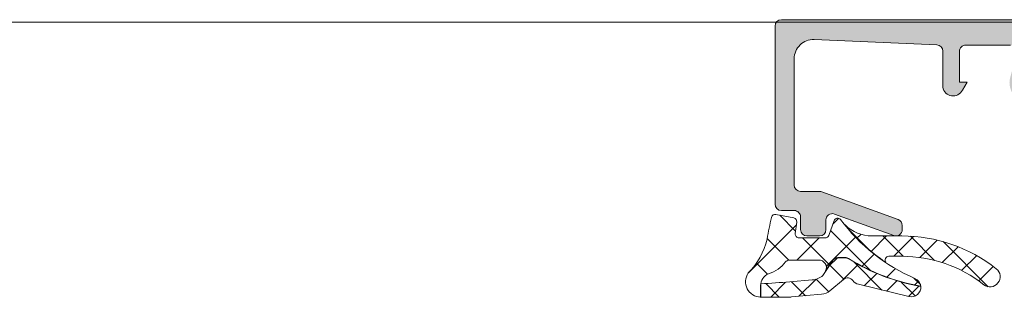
# Model space of a CAD drawing. Header units: millimetres. Extents: x 71658 to 298332, y -154437 to -30421.
# Tile 27 of 155: x 92839 to 92916, y -60033 to -60011. Entities that reach past the tile are written whole.
import ezdxf

# ---------------------------------------------------------------- set-up
doc = ezdxf.new("R2010")
doc.units = ezdxf.units.MM
doc.header["$LTSCALE"] = 500
doc.header["$MEASUREMENT"] = 0
doc.layers.add('A-13-UKS', color=250, linetype='Continuous', lineweight=5)

# ---------------------------------------------------------------- blocks, each defined once
blk = doc.blocks.new('lülanduks')
at = {"layer": 'A-13-UKS', "extrusion": (0, 0, -1)}
h = blk.add_hatch(color=256, dxfattribs=at)
edge = h.paths.add_edge_path()
edge.add_ellipse((-92898.788851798, -58614.09207912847), major_axis=(-0.5000008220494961, 0), ratio=1, start_angle=180.0002205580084, end_angle=269.99968723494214, ccw=False)
edge.add_line((-92898.28885097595, -58614.09207720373), (-92898.28885097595, -58628.0920010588))
edge.add_ellipse((-92898.78885682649, -58628.09199520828), major_axis=(-0.500005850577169, 0), ratio=1, start_angle=90.00088897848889, end_angle=179.9993295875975, ccw=False)
edge.add_line((-92898.7888490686, -58628.5920010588), (-92899.78884716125, -58628.5920010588))
edge.add_arc((-92899.78884912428, -58629.09199909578), 0.4999980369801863, 89.99977505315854, 180.0002249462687)
edge.add_line((-92900.28884716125, -58629.09200105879), (-92900.28884716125, -58630.09199819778))
edge.add_ellipse((-92900.78885133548, -58630.09199402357), major_axis=(-0.5000041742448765, 0), ratio=1, start_angle=90.00069689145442, end_angle=179.9995216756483, ccw=False)
edge.add_line((-92900.7888452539, -58630.59199819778), (-92901.78884334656, -58630.59199819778))
edge.add_ellipse((-92901.78883558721, -58630.09199043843), major_axis=(-0.5000077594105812, 0), ratio=1, start_angle=0.0008891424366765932, end_angle=89.99911085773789, ccw=False)
edge.add_line((-92902.28884334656, -58630.09199819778), (-92902.28884334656, -58629.33578149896))
edge.add_arc((-92902.78884334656, -58629.33578149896), 0.5, 0, 110.011428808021)
edge.add_line((-92902.95994713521, -58628.86596930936), (-92907.61772620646, -58630.56231449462))
edge.add_ellipse((-92907.78882999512, -58630.09250230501), major_axis=(-0.4999999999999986, 0), ratio=1, start_angle=0, end_angle=110.0114288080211, ccw=False)
edge.add_line((-92908.28882999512, -58630.09250230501), (-92908.28882999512, -58629.77346319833))
edge.add_ellipse((-92907.78882999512, -58629.77346319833), major_axis=(-0.5000000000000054, 0), ratio=1, start_angle=290.01026182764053, end_angle=360, ccw=False)
edge.add_line((-92907.95992421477, -58629.30364752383), (-92901.9697550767, -58627.122189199))
edge.add_ellipse((-92901.79866085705, -58627.5920048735), major_axis=(-0.4999999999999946, 0), ratio=1, start_angle=270, end_angle=290.01026182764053, ccw=False)
edge.add_line((-92901.79866085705, -58627.0920048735), (-92900.28884716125, -58627.0920048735))
edge.add_arc((-92900.28885460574, -58626.59199742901), 0.5000074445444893, 270.0008530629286, 359.9991469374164)
edge.add_line((-92899.78884716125, -58626.5920048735), (-92899.78884716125, -58616.6570714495))
edge.add_arc((-92901.28858322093, -58616.65743360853), 1.499736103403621, 0.0138358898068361, 92.45578114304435)
edge.add_line((-92901.35284442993, -58615.15907488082), (-92911.01021191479, -58615.57259059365))
edge.add_arc((-92910.98882217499, -58616.07213286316), 0.4999999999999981, 92.45183186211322, 180)
edge.add_line((-92911.48882217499, -58616.07213286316), (-92911.48882217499, -58618.90426883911))
edge.add_ellipse((-92912.28790056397, -58618.78028825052), major_axis=(-0.8086392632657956, 0), ratio=1, start_angle=25.096904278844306, end_angle=171.1806240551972, ccw=False)
edge.add_line((-92913.02019758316, -58619.12327299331), (-92913.3888189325, -58618.49206791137))
edge.add_line((-92913.3888189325, -58618.49206791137), (-92912.78881855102, -58618.49206743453))
edge.add_line((-92912.78881855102, -58618.49206743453), (-92912.78882045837, -58616.09207282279))
edge.add_arc((-92913.28881657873, -58616.09207001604), 0.4999961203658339, 359.9996783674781, 450.0001167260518)
edge.add_line((-92913.28881759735, -58615.59207389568), (-92916.81631488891, -58615.59207830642))
edge.add_arc((-92916.81628992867, -58616.09209529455), 0.5000169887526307, 90.00286013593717, 194.9993049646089)
edge.add_line((-92917.29927082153, -58616.22150335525), (-92916.7796480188, -58618.16075811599))
edge.add_ellipse((-92918.22853819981, -58618.54898154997), major_axis=(-1.500000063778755, 0), ratio=1, start_angle=134.9992078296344, end_angle=194.9997963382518, ccw=False)
edge.add_line((-92917.1678926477, -58619.60965643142), (-92922.80302295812, -58625.24478674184))
edge.add_arc((-92921.38880939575, -58626.65900030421), 2, 134.999999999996, 180)
edge.add_line((-92923.38880939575, -58626.65900030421), (-92923.38880939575, -58628.82239446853))
edge.add_ellipse((-92923.63880176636, -58628.83792728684), major_axis=(-0.2504744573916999, 0), ratio=1, start_angle=-3.5553978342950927, end_angle=183.5553978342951, ccw=False)
edge.add_line((-92923.88879413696, -58628.82239446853), (-92923.88879388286, -58627.7032948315))
edge.add_arc((-92924.38879388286, -58627.70329471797), 0.5000000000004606, 359.9999869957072, 419.3429707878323)
edge.add_ellipse((-92923.9725390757, -58627.00104251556), major_axis=(-0.3163493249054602, 0), ratio=1, start_angle=-1.3290766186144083, end_angle=59.342970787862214, ccw=False)
edge.add_line((-92924.28880329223, -58626.99370489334), (-92924.28880329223, -58623.70368023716))
edge.add_ellipse((-92924.18880329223, -58623.70368023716), major_axis=(-0.1000000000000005, 0), ratio=1, start_angle=222.1440459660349, end_angle=360, ccw=False)
edge.add_line((-92924.1146572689, -58623.6365805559), (-92923.77009577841, -58624.0173254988))
edge.add_arc((-92923.59686864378, -58623.91726406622), 0.2000498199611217, 210.0120793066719, 314.9868505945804)
edge.add_line((-92923.45544452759, -58624.05875311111), (-92920.46727706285, -58621.07624159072))
edge.add_arc((-92920.82082445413, -58620.72269362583), 0.4999919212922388, 314.999953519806, 445.0013822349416)
edge.add_line((-92920.77725930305, -58620.22460327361), (-92922.03237922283, -58620.12110052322))
edge.add_ellipse((-92921.9888036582, -58619.62300640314), major_axis=(-0.4999965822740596, 0), ratio=1, start_angle=0.00016830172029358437, end_angle=85.00023108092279, ccw=False)
edge.add_line((-92922.48880024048, -58619.62300787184), (-92922.48880024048, -58618.68449093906))
edge.add_ellipse((-92922.38880024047, -58618.68449093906), major_axis=(-0.0999999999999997, 0), ratio=1, start_angle=264.94662429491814, end_angle=360, ccw=False)
edge.add_line((-92922.37999186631, -58618.58487963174), (-92919.53650220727, -58618.83632217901))
edge.add_arc((-92919.44841846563, -58617.84020910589), 1, 264.9466242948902, 375.1087108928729)
edge.add_line((-92918.4829854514, -58617.57955781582), (-92919.18949909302, -58614.96268377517))
edge.add_arc((-92919.67245625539, -58615.0920655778), 0.4999872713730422, 14.99710225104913, 89.99985907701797)
edge.add_line((-92919.67245502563, -58614.59207830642), (-92919.78878803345, -58614.59207830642))
edge.add_line((-92919.78878803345, -58614.59207830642), (-92919.78878803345, -58613.59207830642))
edge.add_line((-92919.78878803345, -58613.59207830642), (-92898.7888490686, -58613.59207830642))
at = {"layer": 'A-13-UKS', "color": 7, "extrusion": (0, 0, -1)}
for p, q in [((92919.78878803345, -58613.59207830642), (92898.7888490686, -58613.59207830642)), ((92898.28885097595, -58614.09207720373), (92898.28885097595, -58628.0920010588)), ((92901.35284442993, -58615.15907488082), (92911.01021191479, -58615.57259059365)), ((92913.28881759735, -58615.59207389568), (92916.81631488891, -58615.59207830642)), ((92899.78884716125, -58626.5920048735), (92899.78884716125, -58616.6570714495)), ((92911.48882217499, -58616.07213286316), (92911.48882217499, -58618.90426883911)), ((92912.78881855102, -58618.49206743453), (92912.78882045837, -58616.09207282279)), ((92913.3888189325, -58618.49206791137), (92912.78881855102, -58618.49206743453)), ((92913.02019758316, -58619.12327299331), (92913.3888189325, -58618.49206791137)), ((92901.79866085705, -58627.0920048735), (92900.28884716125, -58627.0920048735)), ((92907.95992421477, -58629.30364752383), (92901.9697550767, -58627.12218919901)), ((92898.7888490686, -58628.5920010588), (92899.78884716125, -58628.5920010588)), ((92900.28884716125, -58629.09200105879), (92900.28884716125, -58630.09199819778)), ((92902.95994713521, -58628.86596930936), (92907.61772620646, -58630.56231449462)), ((92902.28884334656, -58630.09199819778), (92902.28884334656, -58629.33578149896)), ((92908.28882999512, -58630.09250230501), (92908.28882999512, -58629.77346319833)), ((92900.7888452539, -58630.59199819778), (92901.78884334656, -58630.59199819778))]:
    blk.add_line(p, q, dxfattribs=at)
at = {"layer": 'A-13-UKS'}
blk.add_line((92143.74030514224, -58613.7920783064), (92919.78878803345, -58613.7920783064), dxfattribs=at)
at = {"layer": 'A-13-UKS', "color": 7}
for p, q in [((92898.35106622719, -58628.89772599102), (92899.7510662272, -58629.16985842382)), ((92899.99144884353, -58629.50201847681), (92899.87721197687, -58630.40454224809)), ((92902.51107351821, -58630.54482018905), (92902.93153633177, -58629.38960810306)), ((92905.90507875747, -58630.59221414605), (92908.2656202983, -58630.59221414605)), ((92900.17483729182, -58630.74221414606), (92902.22916573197, -58630.74221414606)), ((92908.2656202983, -58632.19221414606), (92907.2386406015, -58632.19221414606)), ((92901.72425261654, -58632.4819421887), (92899.49382352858, -58632.4819421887)), ((92902.05825631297, -58633.69454198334), (92902.77664799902, -58632.59062146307)), ((92902.75910906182, -58632.58090501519), (92902.26803728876, -58633.33551314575)), ((92903.21226277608, -58632.31221414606), (92903.81566947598, -58632.3122195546)), ((92903.81571655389, -58632.29221955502), (92903.21226295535, -58632.29221414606)), ((92897.1516701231, -58634.4954664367), (92897.1516701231, -58635.39238825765)), ((92897.17192609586, -58635.3924347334), (92897.18090299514, -58634.3609750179)), ((92899.45419028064, -58634.20576680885), (92901.21219048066, -58634.04811651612)), ((92903.67232043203, -58634.00928365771), (92902.60726462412, -58634.90348965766)), ((92908.82212715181, -58635.35650306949), (92904.84814132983, -58634.39338354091)), ((92901.94058522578, -58635.17986022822), (92899.57865507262, -58635.38718155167)), ((92899.4740694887, -58635.39177776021), (92897.17192609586, -58635.3924347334))]:
    blk.add_line(p, q, dxfattribs=at)
at = {"layer": 'A-13-UKS', "linetype": 'Continuous'}
for p, q in [((92899.90238542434, -58630.20566043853), (92898.65317496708, -58628.95644998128)), ((92899.96337182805, -58629.72383980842), (92896.17164506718, -58633.51556656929)), ((92903.29094854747, -58629.20259312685), (92902.83288141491, -58629.6606602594)), ((92905.79908086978, -58633.29602584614), (92902.65431699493, -58630.15126197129)), ((92905.66379668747, -58631.65654876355), (92904.09088725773, -58630.0836393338)), ((92905.03780783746, -58630.46411963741), (92904.72452457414, -58630.77740290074)), ((92907.06497479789, -58630.59221414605), (92905.84686197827, -58631.81032696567)), ((92908.35510855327, -58632.19259916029), (92906.75472353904, -58630.59221414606)), ((92909.1849677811, -58630.6274826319), (92907.62023626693, -58632.19221414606)), ((92910.83147329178, -58632.51370242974), (92908.92829646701, -58630.61052560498)), ((92899.3827145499, -58632.49231960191), (92897.67023865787, -58630.77984370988)), ((92901.75132752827, -58630.74221414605), (92900.01159948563, -58632.48194218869)), ((92902.56930044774, -58632.87257546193), (92900.43893913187, -58630.74221414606)), ((92904.61109276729, -58630.68877894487), (92902.88967240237, -58632.4101993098)), ((92911.04838235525, -58630.9193295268), (92909.67900848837, -58632.28870339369)), ((92912.68666916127, -58631.43630418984), (92911.43580487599, -58632.68716847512)), ((92915.05270085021, -58634.57966851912), (92911.51299238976, -58631.03996005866)), ((92906.08109873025, -58632.02510301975), (92905.13612250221, -58632.97007924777)), ((92914.14630497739, -58632.13192984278), (92912.96415482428, -58633.31407999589)), ((92897.69144414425, -58633.6073792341), (92896.8185311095, -58632.73446619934)), ((92902.83024811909, -58632.46962359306), (92902.3161574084, -58632.98371430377)), ((92903.18915687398, -58632.3127706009), (92902.52572721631, -58632.97620025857)), ((92903.69104113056, -58633.99431614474), (92902.5837556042, -58632.88703061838)), ((92904.82856152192, -58632.82862742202), (92903.52011954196, -58634.13706940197)), ((92906.69231718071, -58634.84033072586), (92904.49020889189, -58632.63822243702)), ((92915.45170378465, -58632.98179250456), (92914.3067708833, -58634.12672540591)), ((92906.280801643, -58633.53164876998), (92905.3076919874, -58634.5047584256)), ((92907.75185888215, -58633.16067290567), (92907.08582488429, -58633.82670690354)), ((92898.62296122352, -58635.39202064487), (92897.56533147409, -58634.33439089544)), ((92899.11826638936, -58634.22839961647), (92897.95445458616, -58635.39221141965)), ((92900.67697703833, -58635.29077499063), (92899.58063023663, -58634.19442818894)), ((92901.51126040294, -58633.99066707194), (92900.16632979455, -58635.33559768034)), ((92902.51506416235, -58634.97360064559), (92901.5272583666, -58633.98579484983)), ((92907.86073449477, -58634.10697738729), (92907.04250984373, -58634.92520203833)), ((92909.31519804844, -58635.3079501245), (92908.2197230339, -58634.21247510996)), ((92909.58863754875, -58634.53433580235), (92908.77732770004, -58635.34564565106)), ((92909.71866735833, -58634.40928229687), (92909.20647293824, -58633.89708787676)), ((92909.57525497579, -58634.14360684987), (92909.2689708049, -58634.44989102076)), ((92896.37947068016, -58635.10173580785), (92896.25322801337, -58634.97549314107)), ((92897.1516701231, -58635.34187155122), (92897.10260149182, -58635.3909401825))]:
    blk.add_line(p, q, dxfattribs=at)
at = {"layer": 'A-13-UKS', "color": 7}
for centre, radius, start, end in [((92898.788851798, -58614.09207912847), 0.5000008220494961, 90.00031276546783, 179.999779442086), ((92912.28790056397, -58618.78028825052), 0.8086392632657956, 188.8193759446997, 334.9030957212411), ((92901.79866085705, -58627.5920048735), 0.4999999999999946, 69.98973817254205, 90), ((92898.78885682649, -58628.09199520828), 0.500005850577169, 180.0006704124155, 269.999111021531), ((92914.89856581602, -58620.84887020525), 14.23572638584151, 216.3925661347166, 246.7998945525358), ((92905.90507875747, -58627.59221414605), 2.999999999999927, 225.2035692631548, 270), ((92907.78882999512, -58629.77346319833), 0.5000000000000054, 0, 69.98973817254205), ((92900.17483729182, -58630.44221414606), 0.2999999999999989, 172.7861533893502, 270), ((92900.78885133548, -58630.09199402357), 0.5000041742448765, 180.000478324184, 269.9993031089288), ((92901.78883558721, -58630.09199043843), 0.5000077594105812, 270.0008891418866, 359.9991108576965), ((92902.22916573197, -58630.44221414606), 0.3000000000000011, 270, 339.999999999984), ((92907.78882999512, -58630.09250230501), 0.4999999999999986, 249.9885711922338, 0), ((92892.20918791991, -58629.55585765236), 5.599071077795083, 315.1761309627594, 346.8167431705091), ((92907.2386406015, -58632.49221414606), 0.3000000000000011, 90, 214.6896825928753), ((92908.2656202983, -58642.59221414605), 10.4, 51.78678929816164, 90), ((92899.27345520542, -58632.74811917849), 0.200000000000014, 123.4302071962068, 143.1723753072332), ((92899.49382352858, -58633.08194218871), 0.600000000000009, 90, 123.4302071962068), ((92901.72425261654, -58633.08194218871), 0.6000000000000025, 334.9999999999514, 90), ((92903.21226295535, -58632.79221414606), 0.4999999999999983, 90, 154.9999999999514), ((92903.81339084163, -58632.79221414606), 0.4999999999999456, 58.20025917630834, 89.7334920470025), ((92912.61283667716, -58618.60001753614), 16.21876317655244, 238.2002591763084, 259.8262111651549), ((92898.15167008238, -58634.49518106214), 1.000000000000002, 111.7703337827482, 180.0163507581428), ((92901.0764278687, -58632.53419164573), 1.519999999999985, 275.1243450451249, 310.2361725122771), ((92903.99382352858, -58634.39221414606), 0.4999999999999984, 36.66758194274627, 130.0163507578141)]:
    blk.add_arc(centre, radius, start, end, dxfattribs=at)
at = {"layer": 'A-13-UKS', "color": 7, "extrusion": (0, 0, -1)}
for centre, radius, start, end in [((-92901.28858322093, -58616.65743360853), 1.499736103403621, 0.01383588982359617, 92.45578114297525), ((-92910.98882217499, -58616.07213286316), 0.4999999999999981, 92.45183186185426, 180), ((-92913.28881657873, -58616.09207001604), 0.4999961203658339, 359.9996783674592, 90.00011672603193), ((-92900.28885460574, -58626.59199742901), 0.5000074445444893, 270.0008530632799, 359.9991469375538), ((-92899.78884912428, -58629.09199909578), 0.4999980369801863, 89.99977505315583, 180.0002249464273), ((-92902.78884334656, -58629.33578149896), 0.5, 0, 110.0114288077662)]:
    blk.add_arc(centre, radius, start, end, dxfattribs=at)
at = {"layer": 'A-13-UKS', "color": 7, "extrusion": (-1e-16, -9e-16, -1)}
for centre, radius, start, end in [((-92898.29382352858, -58629.19221414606), 0.3000000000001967, 12.38826864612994, 101.0000000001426), ((-92941.9530387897, -58638.78194421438), 44.99999999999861, 10.17453287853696, 12.38826864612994), ((-92899.69382352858, -58629.46434657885), 0.3000000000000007, 101.0000000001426, 187.2138466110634), ((-92903.2132506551, -58629.49214373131), 0.2997941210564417, 20.00000000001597, 138.9167071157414), ((-92914.89856581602, -58620.84887020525), 14.21572638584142, 303.7924966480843, 321.3830504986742), ((-92908.2656202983, -58642.59221414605), 12, 90, 128.2132107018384), ((-92897.00521747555, -58631.04955429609), 2.633729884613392, 216.8276246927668, 252.8739877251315), ((-92903.21226286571, -58632.79221400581), 0.4799998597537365, 24.83361439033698, 89.99998930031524), ((-92903.81339084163, -58632.79221414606), 0.4799999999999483, 90.27199296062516, 121.7997408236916), ((-92912.61283667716, -58618.60001753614), 16.19876317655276, 280.1937104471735, 301.7997408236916), ((-92897.16252645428, -58634.19243736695), 1.200000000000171, 270.5183587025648, 35.07792166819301), ((-92915.19382352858, -58633.79221414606), 0.8000000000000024, 128.2132107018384, 308.2132107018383), ((-92972.1429649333, -59715.5817492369), 1083.816254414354, 86.0339757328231, 86.15443251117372), ((-92905.03657127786, -58633.61589131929), 0.8000000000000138, 283.6233048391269, 323.3324180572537), ((-92908.99913422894, -58634.62614344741), 0.7515029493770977, 112.8115098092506, 173.654444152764), ((-92901.8356571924, -58633.98445648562), 1.2, 229.9836492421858, 264.9836492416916), ((-92908.99913422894, -58634.62614344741), 0.7515029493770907, 175.238709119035, 283.6233048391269), ((-92899.47372703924, -58634.19177780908), 1.199999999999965, 264.9836492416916, 269.9836492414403)]:
    blk.add_arc(centre, radius, start, end, dxfattribs=at)

msp = doc.modelspace()

# ---------------------------------------------------------------- block references
at = {"layer": 'A-13-UKS'}
msp.add_blockref('lülanduks', (0, -1397.32153320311), dxfattribs=at)

doc.saveas('drawing.dxf')
